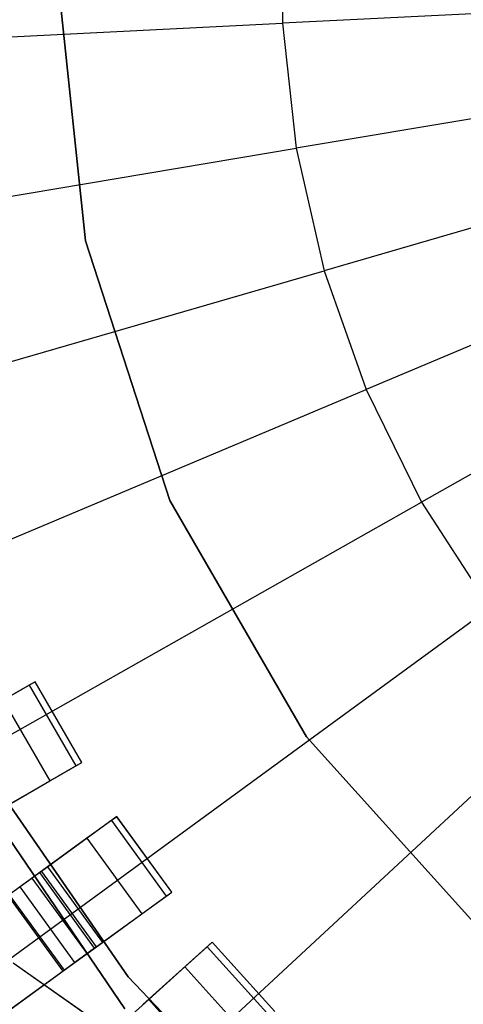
# Model space of a CAD drawing. Extents: x 0.4 to 55.5, y 0.4 to 55.5.
# Tile 21 of 103: x 25.763 to 26.476, y 26.258 to 27.842. Entities that reach past the tile are written whole.
import ezdxf

# ---------------------------------------------------------------- set-up
doc = ezdxf.new("R2010")
doc.units = 0
doc.header["$LTSCALE"] = 2.54
doc.layers.get('0').update_dxf_attribs({"color": 13, "linetype": 'CONTINUOUS'})

# ---------------------------------------------------------------- blocks, each defined once
blk = doc.blocks.new('M_STL')
at = {"color": 0}
for p, q in [((26.1874, 28.0387, 199.0052), (26.1857, 27.8364, 199.0052)), ((26.1874, 28.0387, 199.0052), (26.1857, 27.8364, 199.0052)), ((25.8689, 27.4864, 10.7551), (25.823, 27.923, 10.7551)), ((25.823, 27.923, 10.5551), (25.8689, 27.4864, 10.5551)), ((25.823, 27.923, 10.5551), (25.8689, 27.4864, 10.5551)), ((25.8689, 27.4864, 10.7551), (25.823, 27.923, 10.7551)), ((27.3987, 27.8969, 198.9156), (26.1857, 27.8364, 199.0052)), ((27.3987, 27.8969, 198.9156), (26.1857, 27.8364, 199.0052)), ((24.9836, 27.7765, 199.1905), (26.1857, 27.8364, 199.0052)), ((24.9836, 27.7765, 199.1905), (26.1857, 27.8364, 199.0052)), ((26.1857, 27.8364, 199.0052), (26.2075, 27.6353, 199.0052)), ((26.1857, 27.8364, 199.0052), (26.2075, 27.6353, 199.0052)), ((27.4052, 27.8362, 198.9156), (26.2075, 27.6353, 199.0052)), ((27.4052, 27.8362, 198.9156), (26.2075, 27.6353, 199.0052)), ((27.4188, 27.7766, 198.9156), (26.2525, 27.4381, 199.0052)), ((27.4188, 27.7766, 198.9156), (26.2525, 27.4381, 199.0052)), ((27.4392, 27.7191, 198.9156), (26.3201, 27.2474, 199.0052)), ((27.4392, 27.7191, 198.9156), (26.3201, 27.2474, 199.0052)), ((27.4662, 27.6643, 198.9156), (26.4094, 27.0659, 199.0052)), ((27.4662, 27.6643, 198.9156), (26.4094, 27.0659, 199.0052)), ((25.0205, 27.4362, 199.1905), (26.2075, 27.6353, 199.0052)), ((25.0205, 27.4362, 199.1905), (26.2075, 27.6353, 199.0052)), ((26.2075, 27.6353, 199.0052), (26.2525, 27.4381, 199.0052)), ((26.2075, 27.6353, 199.0052), (26.2525, 27.4381, 199.0052)), ((26.0046, 27.0689, 10.7551), (25.8689, 27.4864, 10.7551)), ((25.8689, 27.4864, 10.5551), (26.0046, 27.0689, 10.5551)), ((25.8689, 27.4864, 10.5551), (26.0046, 27.0689, 10.5551)), ((25.8689, 27.4864, 10.5551), (25.8689, 27.4864, 10.7551)), ((26.0046, 27.0689, 10.7551), (25.8689, 27.4864, 10.7551)), ((25.8689, 27.4864, 10.5551), (25.8689, 27.4864, 10.7551)), ((25.0966, 27.1026, 199.1905), (26.2525, 27.4381, 199.0052)), ((25.0966, 27.1026, 199.1905), (26.2525, 27.4381, 199.0052)), ((26.2525, 27.4381, 199.0052), (26.3201, 27.2474, 199.0052)), ((26.2525, 27.4381, 199.0052), (26.3201, 27.2474, 199.0052)), ((25.211, 26.78, 199.1905), (26.3201, 27.2474, 199.0052)), ((25.211, 26.78, 199.1905), (26.3201, 27.2474, 199.0052)), ((26.3201, 27.2474, 199.0052), (26.4094, 27.0659, 199.0052)), ((26.3201, 27.2474, 199.0052), (26.4094, 27.0659, 199.0052)), ((25.362, 26.4729, 199.1905), (26.4094, 27.0659, 199.0052)), ((25.362, 26.4729, 199.1905), (26.4094, 27.0659, 199.0052)), ((26.2241, 26.6887, 10.7551), (26.0046, 27.0689, 10.7551)), ((26.0046, 27.0689, 10.5551), (26.2241, 26.6887, 10.5551)), ((26.0046, 27.0689, 10.5551), (26.2241, 26.6887, 10.5551)), ((26.0046, 27.0689, 10.5551), (26.0046, 27.0689, 10.7551)), ((26.2241, 26.6887, 10.7551), (26.0046, 27.0689, 10.7551)), ((26.0046, 27.0689, 10.5551), (26.0046, 27.0689, 10.7551)), ((26.4094, 27.0659, 199.0052), (26.5191, 26.896, 199.0052)), ((26.4094, 27.0659, 199.0052), (26.5191, 26.896, 199.0052)), ((25.5477, 26.1854, 199.1905), (26.5191, 26.896, 199.0052)), ((25.5477, 26.1854, 199.1905), (26.5191, 26.896, 199.0052)), ((25.788, 26.7769, 32.0291), (25.6581, 26.7019, 32.0291)), ((25.788, 26.7769, 32.0291), (25.6581, 26.7019, 32.0291)), ((25.7786, 26.7715, 31.6689), (25.7366, 26.7473, 31.5878)), ((25.7786, 26.7715, 31.6689), (25.7366, 26.7473, 31.5878)), ((25.7879, 26.7769, 31.7441), (25.7786, 26.7715, 31.6689)), ((25.7879, 26.7769, 31.7441), (25.7786, 26.7715, 31.6689)), ((25.7786, 26.7715, 31.6689), (25.8536, 26.6416, 31.6689)), ((25.7786, 26.7715, 31.6689), (25.8536, 26.6416, 31.6689)), ((25.788, 26.7769, 32.0291), (25.7879, 26.7769, 31.7441)), ((25.8629, 26.647, 31.7441), (25.7879, 26.7769, 31.7441)), ((25.788, 26.7769, 32.0291), (25.7879, 26.7769, 31.7441)), ((25.8629, 26.647, 31.7441), (25.7879, 26.7769, 31.7441)), ((25.863, 26.647, 32.0291), (25.788, 26.7769, 32.0291)), ((25.863, 26.647, 32.0291), (25.788, 26.7769, 32.0291)), ((25.7366, 26.7473, 31.5878), (25.8116, 26.6174, 31.5878)), ((25.7366, 26.7473, 31.5878), (25.8116, 26.6174, 31.5878)), ((25.7655, 25.9214, 199.1905), (26.6478, 26.74, 199.0052)), ((25.7655, 25.9214, 199.1905), (26.6478, 26.74, 199.0052)), ((25.9322, 26.2507, 10.5551), (25.6363, 26.6857, 10.5551)), ((25.6363, 26.6857, 2.0551), (25.9322, 26.2507, 2.0551)), ((25.6363, 26.6857, 2.0551), (25.9322, 26.2507, 2.0551)), ((25.9322, 26.2507, 10.5551), (25.6363, 26.6857, 10.5551)), ((26.5178, 26.3624, 10.7551), (26.2241, 26.6887, 10.7551)), ((26.2241, 26.6887, 10.5551), (26.5178, 26.3624, 10.5551)), ((26.2241, 26.6887, 10.5551), (26.5178, 26.3624, 10.5551)), ((26.2241, 26.6887, 10.5551), (26.2241, 26.6887, 10.7551)), ((26.5178, 26.3624, 10.7551), (26.2241, 26.6887, 10.7551)), ((26.2241, 26.6887, 10.5551), (26.2241, 26.6887, 10.7551)), ((25.7331, 26.572, 32.0291), (25.863, 26.647, 32.0291)), ((25.7331, 26.572, 32.0291), (25.863, 26.647, 32.0291)), ((25.8536, 26.6416, 31.6689), (25.8629, 26.647, 31.7441)), ((25.8536, 26.6416, 31.6689), (25.8629, 26.647, 31.7441)), ((25.8629, 26.647, 31.7441), (25.863, 26.647, 32.0291)), ((25.8629, 26.647, 31.7441), (25.863, 26.647, 32.0291)), ((25.9376, 26.3021, 4.3696), (25.7033, 26.6415, 4.3696)), ((25.7033, 26.6415, 3.3696), (25.9376, 26.3021, 3.3696)), ((25.9376, 26.3021, 4.3696), (25.7033, 26.6415, 4.3696)), ((25.7033, 26.6415, 3.3696), (25.9376, 26.3021, 3.3696)), ((25.8116, 26.6174, 31.5878), (25.8536, 26.6416, 31.6689)), ((25.8116, 26.6174, 31.5878), (25.8536, 26.6416, 31.6689)), ((25.7437, 26.5782, 31.535), (25.8116, 26.6174, 31.5878)), ((25.7437, 26.5782, 31.535), (25.8116, 26.6174, 31.5878)), ((25.9195, 26.5601, 32.0291), (25.7981, 26.4719, 32.0291)), ((25.9195, 26.5601, 32.0291), (25.7981, 26.4719, 32.0291)), ((25.9107, 26.5537, 31.6689), (25.8714, 26.5252, 31.5878)), ((25.9107, 26.5537, 31.6689), (25.8714, 26.5252, 31.5878)), ((25.9194, 26.56, 31.7441), (25.9107, 26.5537, 31.6689)), ((25.9194, 26.56, 31.7441), (25.9107, 26.5537, 31.6689)), ((25.9107, 26.5537, 31.6689), (25.9988, 26.4323, 31.6689)), ((25.9107, 26.5537, 31.6689), (25.9988, 26.4323, 31.6689)), ((25.9195, 26.5601, 32.0291), (25.9194, 26.56, 31.7441)), ((25.9195, 26.5601, 32.0291), (25.9194, 26.56, 31.7441)), ((26.0076, 26.4387, 31.7441), (25.9194, 26.56, 31.7441)), ((26.0076, 26.4387, 31.7441), (25.9194, 26.56, 31.7441)), ((26.0076, 26.4387, 32.0291), (25.9195, 26.5601, 32.0291)), ((26.0076, 26.4387, 32.0291), (25.9195, 26.5601, 32.0291)), ((25.8714, 26.5252, 31.5878), (25.8081, 26.4791, 31.535)), ((25.8714, 26.5252, 31.5878), (25.8081, 26.4791, 31.535)), ((25.8714, 26.5252, 31.5878), (25.9596, 26.4038, 31.5878)), ((25.8714, 26.5252, 31.5878), (25.9596, 26.4038, 31.5878)), ((25.8081, 26.4791, 31.535), (25.7465, 26.4344, 31.52)), ((25.8081, 26.4791, 31.535), (25.7465, 26.4344, 31.52)), ((25.7981, 26.4719, 31.7412), (25.7955, 26.47, 31.716)), ((25.7981, 26.4719, 31.7412), (25.7955, 26.47, 31.716)), ((25.7981, 26.4719, 32.0291), (25.8863, 26.3505, 32.0291)), ((25.7981, 26.4719, 32.0291), (25.8863, 26.3505, 32.0291)), ((25.7981, 26.4719, 32.0291), (25.7981, 26.4719, 31.7412)), ((25.7981, 26.4719, 31.7412), (25.8863, 26.3505, 31.7412)), ((25.7981, 26.4719, 32.0291), (25.7981, 26.4719, 31.7412)), ((25.7981, 26.4719, 31.7412), (25.8863, 26.3505, 31.7412)), ((25.8081, 26.4791, 31.535), (25.8962, 26.3578, 31.535)), ((25.8081, 26.4791, 31.535), (25.8962, 26.3578, 31.535)), ((25.7833, 26.4611, 31.6909), (25.7637, 26.4469, 31.6746)), ((25.7833, 26.4611, 31.6909), (25.7637, 26.4469, 31.6746)), ((25.7955, 26.47, 31.716), (25.7833, 26.4611, 31.6909)), ((25.7955, 26.47, 31.716), (25.7833, 26.4611, 31.6909)), ((25.8715, 26.3398, 31.6909), (25.7833, 26.4611, 31.6909)), ((25.8715, 26.3398, 31.6909), (25.7833, 26.4611, 31.6909)), ((25.8836, 26.3486, 31.716), (25.7955, 26.47, 31.716)), ((25.8836, 26.3486, 31.716), (25.7955, 26.47, 31.716)), ((25.7637, 26.4469, 31.6746), (25.7447, 26.4331, 31.67)), ((25.7637, 26.4469, 31.6746), (25.7447, 26.4331, 31.67)), ((25.8519, 26.3256, 31.6746), (25.7637, 26.4469, 31.6746)), ((25.8519, 26.3256, 31.6746), (25.7637, 26.4469, 31.6746)), ((25.8863, 26.3505, 32.0291), (26.0076, 26.4387, 32.0291)), ((25.8863, 26.3505, 32.0291), (26.0076, 26.4387, 32.0291)), ((25.9988, 26.4323, 31.6689), (26.0076, 26.4387, 31.7441)), ((25.9988, 26.4323, 31.6689), (26.0076, 26.4387, 31.7441)), ((26.0076, 26.4387, 31.7441), (26.0076, 26.4387, 32.0291)), ((26.0076, 26.4387, 31.7441), (26.0076, 26.4387, 32.0291)), ((25.8329, 26.3117, 31.67), (25.7447, 26.4331, 31.67)), ((25.8329, 26.3117, 31.67), (25.7447, 26.4331, 31.67)), ((25.7465, 26.4344, 31.52), (25.8347, 26.3131, 31.52)), ((25.7465, 26.4344, 31.52), (25.8347, 26.3131, 31.52)), ((25.9596, 26.4038, 31.5878), (25.9988, 26.4323, 31.6689)), ((25.9596, 26.4038, 31.5878), (25.9988, 26.4323, 31.6689)), ((25.8962, 26.3578, 31.535), (25.9596, 26.4038, 31.5878)), ((25.8962, 26.3578, 31.535), (25.9596, 26.4038, 31.5878)), ((25.8347, 26.3131, 31.52), (25.8962, 26.3578, 31.535)), ((25.8347, 26.3131, 31.52), (25.8962, 26.3578, 31.535)), ((25.8836, 26.3486, 31.716), (25.8715, 26.3398, 31.6909)), ((25.8836, 26.3486, 31.716), (25.8715, 26.3398, 31.6909)), ((25.8863, 26.3505, 31.7412), (25.8836, 26.3486, 31.716)), ((25.8863, 26.3505, 31.7412), (25.8836, 26.3486, 31.716)), ((25.8863, 26.3505, 32.0291), (25.8863, 26.3505, 31.7412)), ((25.8863, 26.3505, 32.0291), (25.8863, 26.3505, 31.7412)), ((26.0729, 26.3581, 32.0291), (25.9614, 26.2577, 32.0291)), ((26.0729, 26.3581, 32.0291), (25.9614, 26.2577, 32.0291)), ((26.0648, 26.3508, 31.6689), (26.0288, 26.3184, 31.5878)), ((26.0648, 26.3508, 31.6689), (26.0288, 26.3184, 31.5878)), ((26.0729, 26.3581, 31.7441), (26.0648, 26.3508, 31.6689)), ((26.0729, 26.3581, 31.7441), (26.0648, 26.3508, 31.6689)), ((26.0648, 26.3508, 31.6689), (26.1652, 26.2393, 31.6689)), ((26.0648, 26.3508, 31.6689), (26.1652, 26.2393, 31.6689)), ((26.1733, 26.2466, 32.0291), (26.0729, 26.3581, 32.0291)), ((26.0729, 26.3581, 32.0291), (26.0729, 26.3581, 31.7441)), ((26.1733, 26.2466, 31.7441), (26.0729, 26.3581, 31.7441)), ((26.0729, 26.3581, 32.0291), (26.0729, 26.3581, 31.7441)), ((26.1733, 26.2466, 32.0291), (26.0729, 26.3581, 32.0291)), ((26.1733, 26.2466, 31.7441), (26.0729, 26.3581, 31.7441)), ((25.8715, 26.3398, 31.6909), (25.8519, 26.3256, 31.6746)), ((25.8715, 26.3398, 31.6909), (25.8519, 26.3256, 31.6746)), ((25.0344, 25.7316, 31.4843), (25.8347, 26.3131, 31.52)), ((25.0344, 25.7316, 31.4843), (25.8347, 26.3131, 31.52)), ((25.8329, 26.3117, 31.67), (25.0632, 25.7525, 31.6364)), ((25.8329, 26.3117, 31.67), (25.0632, 25.7525, 31.6364)), ((25.8654, 26.2452, 32.0291), (25.7529, 26.3244, 32.0291)), ((25.9116, 26.2131, 32.0291), (25.7529, 26.3244, 32.0291)), ((25.8519, 26.3256, 31.6746), (25.8329, 26.3117, 31.67)), ((25.8519, 26.3256, 31.6746), (25.8329, 26.3117, 31.67)), ((26.0288, 26.3184, 31.5878), (25.9706, 26.2659, 31.535)), ((26.0288, 26.3184, 31.5878), (25.9706, 26.2659, 31.535)), ((26.0288, 26.3184, 31.5878), (26.1292, 26.2069, 31.5878)), ((26.0288, 26.3184, 31.5878), (26.1292, 26.2069, 31.5878)), ((26.2233, 26.0047, 4.3696), (25.9376, 26.3021, 4.3696)), ((25.9376, 26.3021, 4.3696), (25.9376, 26.3021, 3.3696)), ((25.9376, 26.3021, 3.3696), (26.2233, 26.0047, 3.3696)), ((25.9376, 26.3021, 4.3696), (25.9376, 26.3021, 3.3696)), ((26.2233, 26.0047, 4.3696), (25.9376, 26.3021, 4.3696)), ((25.9376, 26.3021, 3.3696), (26.2233, 26.0047, 3.3696)), ((25.9706, 26.2659, 31.535), (25.9141, 26.2151, 31.52)), ((25.9706, 26.2659, 31.535), (25.9141, 26.2151, 31.52)), ((25.9706, 26.2659, 31.535), (26.0709, 26.1545, 31.535)), ((25.9706, 26.2659, 31.535), (26.0709, 26.1545, 31.535))]:
    blk.add_line(p, q, dxfattribs=at)

msp = doc.modelspace()

# ---------------------------------------------------------------- block references
at = {"color": 0}
msp.add_blockref('M_STL', (0, 0), dxfattribs=at)

doc.saveas('drawing.dxf')
